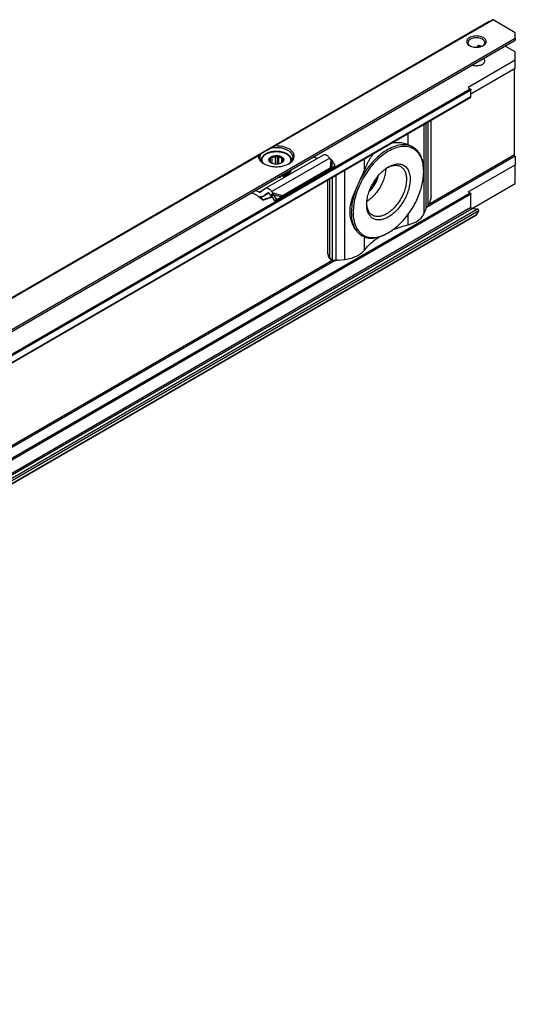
# Model space of a CAD drawing. Header units: millimetres. Extents: x -746 to 1206, y -530 to 959.
# Tile 46 of 46: x 1063 to 1160, y 767 to 959. Entities that reach past the tile are written whole.
import ezdxf

# ---------------------------------------------------------------- set-up
doc = ezdxf.new("R2010")
doc.units = ezdxf.units.MM

# ---------------------------------------------------------------- blocks, each defined once
blk = doc.blocks.new('SOPORTE_SV2-T__52', base_point=(500.49, 549.1))
at = {"color": 7, "linetype": 'Continuous'}
for p, q in [((1154.6, 959.11), (500.53, 580.55)), ((1154.6, 959.11), (1155.23, 959.47)), ((1159.69, 956.94), (1155.33, 959.46)), ((1159.69, 955.87), (1159.69, 956.94)), ((507.65, 578.1), (1159.69, 955.48)), ((1152.31, 954.11), (1152.31, 954.27)), ((1152.92, 954.21), (1153.02, 954.27)), ((1159.69, 953.19), (1157.7, 954.33)), ((1159.69, 955.87), (1159.69, 955.48)), ((1159.69, 951.55), (1159.69, 953.19)), ((1159.69, 951.55), (1150.49, 946.23)), ((1159.69, 949.92), (1159.69, 951.55)), ((1159.69, 949.92), (1151.02, 944.91)), ((1159.51, 933.07), (1159.51, 949.82)), ((1150.49, 946.23), (1150.88, 946)), ((1151.02, 944.45), (1151.02, 945.76)), ((518.12, 578.08), (1150.98, 944.36)), ((1143.23, 924.97), (1143.23, 939.87)), ((1122.14, 933.03), (1110.83, 926.48)), ((1113.21, 931.27), (1113.21, 932.92)), ((1139.73, 934.59), (1139.7, 934.61)), ((1110.02, 931.94), (1110.02, 931.86)), ((1111.83, 931.64), (1111.83, 932.28)), ((1111.88, 931.6), (1111.88, 932.61)), ((1112.21, 931.4), (1112.21, 932.57)), ((1112.87, 931.26), (1112.87, 932.72)), ((1113.5, 931.31), (1113.5, 932.68)), ((1114.06, 931.52), (1114.06, 932.42)), ((1114.3, 931.87), (1114.3, 932.08)), ((1116.02, 931.94), (1116.02, 931.86)), ((1120.95, 932.34), (1120.29, 932.68)), ((1123.64, 932.2), (1123.44, 932.46)), ((1124.52, 930.95), (1123.91, 931.97)), ((1150.49, 925.84), (1159.69, 931.16)), ((1159.69, 932.8), (1159.65, 932.82)), ((1159.69, 932.8), (1159.69, 931.16)), ((1159.69, 927.49), (1159.69, 931.16)), ((1113.82, 924.65), (1123.13, 930.04)), ((1114.19, 925.14), (1123.5, 930.53)), ((1114.38, 929.04), (1114.38, 928.88)), ((1123.17, 930.09), (1123.13, 930.04)), ((1123.28, 930.24), (1123.17, 930.09)), ((1123.27, 930.2), (1123.93, 930.54)), ((1123.5, 930.53), (1123.28, 930.24)), ((1123.43, 930.32), (1123.38, 930.28)), ((1123.78, 930.56), (1123.43, 930.32)), ((1123.78, 930.56), (1124.52, 930.95)), ((1124.52, 930.95), (1123.93, 930.54)), ((1141.8, 929.82), (1141.8, 930.02)), ((1113.92, 928.93), (1113.92, 928.77)), ((1123.09, 913.7), (1123.09, 928.22)), ((1123.43, 913.51), (1123.43, 928.42)), ((1151.14, 922.55), (1159.69, 927.49)), ((1109.27, 925.16), (1108.22, 925.69)), ((1109.64, 925.79), (1108.97, 926.13)), ((1110.78, 926.45), (1109.89, 925.79)), ((1111.56, 925.6), (1110.37, 924.91)), ((1111.31, 925.6), (1110.42, 924.94)), ((1111.96, 925.16), (1111.76, 925.42)), ((1112.11, 925.36), (1111.96, 925.16)), ((1112.33, 925.65), (1112.11, 925.36)), ((1112.33, 925.65), (1112.13, 925.91)), ((1112.44, 925.33), (1112.24, 925.18)), ((1113.08, 924.33), (1112.44, 925.33)), ((1150.88, 925.62), (1150.49, 925.84)), ((1151.02, 922.77), (1151.02, 925.37)), ((1110.41, 924.32), (1110.36, 924.2)), ((1112.27, 924.82), (1111.61, 924.61)), ((1111.67, 924.73), (1111.63, 924.65)), ((1111.67, 924.73), (1112.21, 924.9)), ((1112.24, 925.18), (1112.1, 925.08)), ((1112.75, 924.07), (1112.1, 925.08)), ((1112.75, 924.07), (1113.67, 924.64)), ((1113.08, 924.33), (1112.75, 924.07)), ((1113.08, 924.33), (1114, 924.9)), ((1114, 924.9), (1113.67, 924.64)), ((1113.97, 924.84), (1113.82, 924.65)), ((1114.19, 925.14), (1113.97, 924.84)), ((1141.87, 921.6), (1142.15, 922.32)), ((1152.33, 922.49), (1151.23, 922.51)), ((1152.11, 921.33), (1152.53, 922.17)), ((1152.08, 921.3), (519.22, 555.02)), ((1134.88, 917.86), (1134.7, 917.76)), ((1129.72, 917.28), (1129.68, 917.3)), ((1123.51, 912.79), (1123.84, 912.6)), ((1125.18, 912.5), (1126.42, 912.66))]:
    blk.add_line(p, q, dxfattribs=at)
at = {"color": 3, "linetype": 'Continuous'}
for p, q in [((1112.44, 934.71), (1155.23, 959.47)), ((1112.73, 934.81), (1155.33, 959.46)), ((1154.6, 959.11), (1154.6, 959.11)), ((507.45, 578.38), (1159.69, 955.87)), ((1152.54, 954.4), (1152.31, 954.27)), ((1152.47, 954.12), (1152.84, 954.34)), ((518.02, 579.72), (1150.88, 946)), ((518.16, 579.48), (1151.02, 945.76)), ((518.16, 578.17), (1151.02, 944.45)), ((1141.87, 921.6), (1141.87, 939.09)), ((1142.26, 922.62), (1142.26, 939.31)), ((1142.66, 923.33), (1142.66, 939.55)), ((1138.73, 935.05), (1138.73, 937.27)), ((1009.91, 875.37), (1109.62, 933.08)), ((1010.2, 875.47), (1109.53, 932.96)), ((1159.51, 933.07), (1142.64, 923.3)), ((1123.44, 932.46), (1112.13, 925.91)), ((1123.64, 932.2), (1123.5, 930.53)), ((1123.91, 931.97), (1123.78, 930.56)), ((1130.23, 930.13), (1130.23, 932.35)), ((1159.65, 932.82), (1142.33, 922.8)), ((1124.72, 912.47), (1124.72, 929.16)), ((1126.42, 912.66), (1126.42, 930.15)), ((1123.99, 912.53), (1123.99, 928.74)), ((1150.88, 925.62), (518.02, 559.33)), ((1151.02, 925.37), (518.16, 559.09)), ((1109.64, 925.79), (1110.78, 926.45)), ((1111.55, 925.6), (1110.42, 924.94)), ((1111.31, 925.6), (1111.34, 925.62)), ((1112.33, 925.65), (1114.19, 925.14)), ((1112.44, 925.33), (1114, 924.9)), ((1111.63, 924.65), (1111.61, 924.61)), ((1112.15, 925.01), (1111.67, 924.73)), ((1151.02, 922.77), (518.16, 556.49)), ((1151.23, 922.51), (518.37, 556.23)), ((1152.33, 922.49), (519.47, 556.21)), ((1152.53, 922.17), (519.67, 555.88)), ((1138.73, 919.4), (1138.73, 921.42)), ((1152.11, 921.33), (519.25, 555.05)), ((1130.23, 914.48), (1130.23, 917.03)), ((1123.09, 913.7), (1123.43, 913.51)), ((1124.5, 912.47), (983.23, 830.71)), ((1124.02, 912.52), (983.54, 831.22))]:
    blk.add_line(p, q, dxfattribs=at)
at = {"color": 7, "linetype": 'Continuous'}
for points, knots in [([(1154.6, 959.11), (1154.6, 959.11), (1154.6, 959.11), (1154.6, 959.11), (1154.6, 959.11)], [0, 0, 0, 0, 0.0001066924, 0.0002133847, 0.0002133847, 0.0002133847, 0.0002133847]), ([(1155.33, 959.46), (1155.31, 959.47), (1155.27, 959.49), (1155.24, 959.48), (1155.23, 959.47)], [0, 0, 0, 0, 0.0573272, 0.1040441, 0.1040441, 0.1040441, 0.1040441]), ([(1153.43, 955.98), (1153.3, 956.04), (1153.03, 956.17), (1152.57, 956.27), (1152.08, 956.31), (1151.6, 956.27), (1151.14, 956.17), (1150.75, 956), (1150.44, 955.77), (1150.23, 955.5), (1150.16, 955.2), (1150.24, 954.89), (1150.44, 954.62), (1150.64, 954.49), (1150.75, 954.42)], [0, 0, 0, 0, 0.431098, 0.902937, 1.396732, 1.890447, 2.362057, 2.792814, 3.171045, 3.497161, 3.789201, 4.081646, 4.408752, 4.788148, 4.788148, 4.788148, 4.788148]), ([(1153.42, 954.42), (1153.53, 954.49), (1153.73, 954.62), (1153.93, 954.89), (1154.01, 955.2), (1153.93, 955.5), (1153.73, 955.78), (1153.53, 955.91), (1153.43, 955.98)], [0, 0, 0, 0, 0.379809, 0.707216, 0.999947, 1.292408, 1.619154, 1.998185, 1.998185, 1.998185, 1.998185]), ([(1153.25, 955.67), (1153.12, 955.73), (1152.86, 955.86), (1152.4, 955.94), (1151.93, 955.96), (1151.46, 955.89), (1151.05, 955.76), (1150.72, 955.55), (1150.48, 955.3), (1150.45, 955.09), (1150.43, 955)], [0, 0, 0, 0, 0.423238, 0.888817, 1.372639, 1.847249, 2.286851, 2.672672, 2.999845, 3.28602, 3.28602, 3.28602, 3.28602]), ([(1150.43, 955), (1150.44, 954.94), (1150.45, 954.82), (1150.54, 954.65), (1150.67, 954.49), (1150.78, 954.41), (1150.84, 954.37)], [0, 0, 0, 0, 0.1721846, 0.3545772, 0.5546937, 0.7763357, 0.7763357, 0.7763357, 0.7763357]), ([(1150.75, 954.42), (1150.87, 954.36), (1151.14, 954.22), (1151.6, 954.12), (1152.08, 954.09), (1152.57, 954.12), (1153.02, 954.22), (1153.29, 954.36), (1153.42, 954.42)], [0, 0, 0, 0, 0.429104, 0.898342, 1.389231, 1.88012, 2.349359, 2.778462, 2.778462, 2.778462, 2.778462]), ([(1152.38, 954.38), (1152.37, 954.37), (1152.36, 954.37), (1152.35, 954.36), (1152.34, 954.35), (1152.32, 954.33), (1152.31, 954.3), (1152.31, 954.28), (1152.31, 954.27)], [0, 0, 0, 0, 0.0196505, 0.0353518, 0.0543994, 0.0695198, 0.1028259, 0.1358861, 0.1358861, 0.1358861, 0.1358861]), ([(1152.54, 954.4), (1152.53, 954.41), (1152.52, 954.41), (1152.49, 954.41), (1152.47, 954.41), (1152.45, 954.41), (1152.43, 954.4), (1152.41, 954.4), (1152.39, 954.39), (1152.38, 954.38), (1152.38, 954.38)], [0, 0, 0, 0, 0.0235353, 0.0434903, 0.0667072, 0.0860881, 0.1050117, 0.1275293, 0.1458907, 0.1677843, 0.1677843, 0.1677843, 0.1677843]), ([(1153.06, 954.26), (1152.98, 954.29), (1152.81, 954.35), (1152.63, 954.39), (1152.54, 954.4)], [0, 0, 0, 0, 0.2647998, 0.5441683, 0.5441683, 0.5441683, 0.5441683]), ([(1153.73, 955), (1153.73, 955.06), (1153.71, 955.19), (1153.61, 955.37), (1153.46, 955.54), (1153.32, 955.63), (1153.25, 955.67)], [0, 0, 0, 0, 0.1889853, 0.3912473, 0.6159874, 0.8670823, 0.8670823, 0.8670823, 0.8670823]), ([(1153.33, 954.37), (1153.39, 954.41), (1153.5, 954.49), (1153.63, 954.65), (1153.72, 954.82), (1153.73, 954.94), (1153.73, 955)], [0, 0, 0, 0, 0.2216421, 0.4217585, 0.6041512, 0.7763357, 0.7763357, 0.7763357, 0.7763357]), ([(1151.28, 950.61), (1151.41, 950.58), (1151.68, 950.51), (1152.1, 950.48), (1152.52, 950.52), (1152.91, 950.61), (1153.25, 950.76), (1153.51, 950.95), (1153.7, 951.18), (1153.72, 951.36), (1153.73, 951.45)], [0, 0, 0, 0, 0.407949, 0.833928, 1.259177, 1.665034, 2.035674, 2.361307, 2.642378, 2.894213, 2.894213, 2.894213, 2.894213]), ([(1153.73, 951.45), (1153.72, 951.53), (1153.7, 951.71), (1153.59, 951.84), (1153.52, 951.91)], [0, 0, 0, 0, 0.2469056, 0.5215336, 0.5215336, 0.5215336, 0.5215336]), ([(1150.88, 946), (1150.9, 945.99), (1150.94, 945.96), (1150.98, 945.9), (1151.02, 945.83), (1151.02, 945.78), (1151.02, 945.76)], [0, 0, 0, 0, 0.0695843, 0.1466412, 0.2236607, 0.293145, 0.293145, 0.293145, 0.293145]), ([(1150.98, 944.36), (1150.99, 944.37), (1151.02, 944.4), (1151.02, 944.44), (1151.02, 944.45)], [0, 0, 0, 0, 0.0465697, 0.1036576, 0.1036576, 0.1036576, 0.1036576]), ([(1112.73, 934.81), (1112.72, 934.81), (1112.69, 934.81), (1112.66, 934.8), (1112.62, 934.79), (1112.57, 934.77), (1112.5, 934.74), (1112.46, 934.72), (1112.44, 934.71)], [0, 0, 0, 0, 0.037949, 0.0795391, 0.1149787, 0.1588519, 0.2459398, 0.3164495, 0.3164495, 0.3164495, 0.3164495]), ([(1115.48, 931.35), (1115.67, 931.47), (1116.01, 931.7), (1116.38, 932.16), (1116.55, 932.67), (1116.48, 933.19), (1116.2, 933.68), (1115.74, 934.1), (1115.12, 934.43), (1114.39, 934.68), (1113.58, 934.82), (1113.02, 934.81), (1112.73, 934.81)], [0, 0, 0, 0, 0.654342, 1.224137, 1.732643, 2.227964, 2.764666, 3.378442, 4.0789, 4.855555, 5.685062, 6.536808, 6.536808, 6.536808, 6.536808]), ([(1139.73, 934.59), (1139.37, 934.75), (1138.61, 935.08), (1137.28, 935.07), (1135.88, 934.7), (1134.44, 933.97), (1133.02, 932.91), (1131.67, 931.58), (1130.43, 930.02), (1129.76, 928.85), (1129.42, 928.26)], [0, 0, 0, 0, 1.188653, 2.468107, 3.899292, 5.505218, 7.277699, 9.186534, 11.187082, 13.226255, 13.226255, 13.226255, 13.226255]), ([(1138.73, 935.05), (1138.55, 935.11), (1138.2, 935.23), (1137.65, 935.36), (1137.1, 935.44), (1136.59, 935.46), (1136.15, 935.45), (1135.78, 935.41), (1135.54, 935.37), (1135.42, 935.35), (1135.4, 935.34), (1135.39, 935.34)], [0, 0, 0, 0, 0.557599, 1.114899, 1.672449, 2.231324, 2.637165, 3.007321, 3.340776, 3.362922, 3.385077, 3.385077, 3.385077, 3.385077]), ([(1138.73, 935.05), (1138.81, 935.02), (1138.99, 934.95), (1139.24, 934.84), (1139.47, 934.73), (1139.62, 934.65), (1139.7, 934.61)], [0, 0, 0, 0, 0.283447, 0.558742, 0.817664, 1.069222, 1.069222, 1.069222, 1.069222]), ([(1109.53, 932.96), (1109.52, 932.81), (1109.52, 932.5), (1109.73, 932.06), (1110.07, 931.66), (1110.39, 931.46), (1110.55, 931.35)], [0, 0, 0, 0, 0.44015, 0.904989, 1.424584, 2.012291, 2.012291, 2.012291, 2.012291]), ([(1109.62, 933.08), (1109.61, 933.07), (1109.59, 933.06), (1109.57, 933.03), (1109.55, 933.01), (1109.54, 933), (1109.53, 932.98), (1109.53, 932.96), (1109.53, 932.96)], [0, 0, 0, 0, 0.0466591, 0.0792523, 0.0982794, 0.119041, 0.1423494, 0.1621417, 0.1621417, 0.1621417, 0.1621417]), ([(1110.01, 933.3), (1109.98, 933.28), (1109.91, 933.25), (1109.81, 933.19), (1109.72, 933.13), (1109.65, 933.1), (1109.62, 933.08)], [0, 0, 0, 0, 0.1199589, 0.235563, 0.3438651, 0.4474869, 0.4474869, 0.4474869, 0.4474869]), ([(1110.01, 933.3), (1109.94, 933.19), (1109.8, 932.97), (1109.78, 932.71), (1109.77, 932.59)], [0, 0, 0, 0, 0.3959861, 0.7662165, 0.7662165, 0.7662165, 0.7662165]), ([(1110.01, 933.3), (1110.07, 933.34), (1110.22, 933.42), (1110.45, 933.56), (1110.73, 933.72), (1111.05, 933.91), (1111.41, 934.11), (1111.65, 934.25), (1111.78, 934.33)], [0, 0, 0, 0, 0.21784, 0.49188, 0.81738, 1.188711, 1.599453, 2.042502, 2.042502, 2.042502, 2.042502]), ([(1116.02, 931.94), (1116.01, 932.03), (1116, 932.22), (1115.88, 932.52), (1115.68, 932.81), (1115.36, 933.1), (1114.93, 933.37), (1114.46, 933.55), (1114.05, 933.65), (1113.78, 933.7), (1113.56, 933.73), (1113.38, 933.74), (1113.2, 933.75), (1112.95, 933.76), (1112.65, 933.75), (1112.29, 933.71), (1111.96, 933.65), (1111.64, 933.56), (1111.35, 933.46), (1111.07, 933.33), (1110.84, 933.2), (1110.65, 933.07), (1110.49, 932.93), (1110.36, 932.79), (1110.24, 932.64), (1110.13, 932.46), (1110.04, 932.22), (1110.02, 932.03), (1110.02, 931.94)], [0, 0, 0, 0, 0.282998, 0.579562, 0.936296, 1.327004, 1.867132, 2.456998, 2.818071, 3.120527, 3.289079, 3.477973, 3.670369, 3.843532, 4.206669, 4.566416, 4.936815, 5.229948, 5.549589, 5.856313, 6.137261, 6.361128, 6.554909, 6.770243, 6.930947, 7.109634, 7.406197, 7.689195, 7.689195, 7.689195, 7.689195]), ([(1112.44, 934.71), (1112.38, 934.68), (1112.27, 934.61), (1112.1, 934.52), (1111.94, 934.42), (1111.83, 934.36), (1111.78, 934.33)], [0, 0, 0, 0, 0.1947702, 0.3830345, 0.5738564, 0.7596897, 0.7596897, 0.7596897, 0.7596897]), ([(1116.27, 932.59), (1116.25, 932.74), (1116.2, 933.07), (1115.88, 933.51), (1115.42, 933.88), (1114.81, 934.18), (1114.11, 934.38), (1113.34, 934.48), (1112.55, 934.47), (1112.03, 934.38), (1111.78, 934.33)], [0, 0, 0, 0, 0.466803, 0.982486, 1.574651, 2.247055, 2.986259, 3.768129, 4.562817, 5.338886, 5.338886, 5.338886, 5.338886]), ([(1111.86, 932.61), (1111.96, 932.67), (1112.15, 932.79), (1112.5, 932.89), (1112.87, 932.94), (1113.26, 932.94), (1113.64, 932.87), (1113.97, 932.75), (1114.23, 932.58), (1114.41, 932.37), (1114.49, 932.13), (1114.44, 931.88), (1114.28, 931.66), (1114.12, 931.56), (1114.04, 931.5)], [0, 0, 0, 0, 0.323162, 0.68559, 1.073338, 1.468156, 1.850703, 2.203563, 2.5146, 2.781313, 3.016137, 3.247277, 3.505123, 3.805981, 3.805981, 3.805981, 3.805981]), ([(1112.87, 932.72), (1112.9, 932.74), (1112.96, 932.77), (1113.05, 932.82), (1113.13, 932.87), (1113.18, 932.9), (1113.21, 932.92)], [0, 0, 0, 0, 0.0951655, 0.1948316, 0.2905211, 0.3910209, 0.3910209, 0.3910209, 0.3910209]), ([(1113.21, 932.92), (1113.24, 932.9), (1113.28, 932.85), (1113.35, 932.79), (1113.43, 932.73), (1113.48, 932.69), (1113.5, 932.68)], [0, 0, 0, 0, 0.0985006, 0.1917338, 0.2880791, 0.3793, 0.3793, 0.3793, 0.3793]), ([(1123.44, 932.46), (1123.37, 932.54), (1123.24, 932.7), (1123.01, 932.89), (1122.78, 933.02), (1122.55, 933.09), (1122.33, 933.11), (1122.2, 933.05), (1122.14, 933.03)], [0, 0, 0, 0, 0.318961, 0.616971, 0.88702, 1.126112, 1.337253, 1.531194, 1.531194, 1.531194, 1.531194]), ([(1141.8, 929.82), (1141.77, 930.31), (1141.73, 931.25), (1141.34, 932.54), (1140.7, 933.58), (1139.81, 934.33), (1138.72, 934.72), (1137.49, 934.75), (1136.18, 934.43), (1134.84, 933.79), (1133.5, 932.85), (1132.21, 931.65), (1131.03, 930.23), (1130, 928.65), (1129.14, 926.96), (1128.51, 925.23), (1128.09, 923.52), (1128.04, 922.38), (1128.01, 921.84)], [0, 0, 0, 0, 1.480431, 2.804381, 3.995055, 5.107386, 6.220508, 7.413285, 8.740065, 10.223482, 11.859406, 13.624365, 15.481842, 17.387266, 19.292229, 21.148356, 22.911188, 24.544405, 24.544405, 24.544405, 24.544405]), ([(1132.19, 933.49), (1132.05, 933.33), (1131.76, 933.01), (1131.39, 932.49), (1131.05, 931.94), (1130.74, 931.36), (1130.47, 930.75), (1130.31, 930.34), (1130.23, 930.13)], [0, 0, 0, 0, 0.626092, 1.286731, 1.906206, 2.5758, 3.248883, 3.905335, 3.905335, 3.905335, 3.905335]), ([(1140.03, 934.4), (1139.98, 934.43), (1139.88, 934.5), (1139.78, 934.56), (1139.73, 934.59)], [0, 0, 0, 0, 0.1747046, 0.3490898, 0.3490898, 0.3490898, 0.3490898]), ([(1140.03, 934.4), (1140.09, 934.34), (1140.22, 934.23), (1140.4, 934.05), (1140.58, 933.88), (1140.68, 933.76), (1140.74, 933.7)], [0, 0, 0, 0, 0.2591166, 0.5123818, 0.7548335, 0.9924199, 0.9924199, 0.9924199, 0.9924199]), ([(1141.8, 930.02), (1141.78, 930.39), (1141.76, 931.09), (1141.56, 932.08), (1141.24, 932.97), (1140.9, 933.46), (1140.74, 933.7)], [0, 0, 0, 0, 1.089484, 2.097976, 3.029125, 3.894212, 3.894212, 3.894212, 3.894212]), ([(1159.65, 932.82), (1159.63, 932.83), (1159.59, 932.86), (1159.55, 932.92), (1159.52, 932.99), (1159.51, 933.04), (1159.51, 933.07)], [0, 0, 0, 0, 0.0695843, 0.1466412, 0.2236607, 0.293145, 0.293145, 0.293145, 0.293145]), ([(1109.77, 932.59), (1109.78, 932.47), (1109.8, 932.22), (1109.99, 931.88), (1110.27, 931.56), (1110.51, 931.39), (1110.64, 931.3)], [0, 0, 0, 0, 0.35601, 0.735085, 1.153705, 1.619508, 1.619508, 1.619508, 1.619508]), ([(1110.55, 931.35), (1110.79, 931.24), (1111.29, 931), (1112.13, 930.81), (1113.02, 930.74), (1113.91, 930.81), (1114.75, 931), (1115.24, 931.24), (1115.48, 931.35)], [0, 0, 0, 0, 0.790454, 1.654841, 2.55911, 3.463379, 4.327766, 5.11822, 5.11822, 5.11822, 5.11822]), ([(1112, 931.5), (1111.92, 931.55), (1111.78, 931.64), (1111.63, 931.83), (1111.56, 932.04), (1111.58, 932.25), (1111.68, 932.45), (1111.8, 932.55), (1111.86, 932.61)], [0, 0, 0, 0, 0.266969, 0.499966, 0.707901, 0.909447, 1.126313, 1.37333, 1.37333, 1.37333, 1.37333]), ([(1111.68, 931.78), (1111.68, 931.78), (1111.69, 931.8), (1111.71, 931.82), (1111.72, 931.84), (1111.73, 931.86), (1111.73, 931.87)], [0, 0, 0, 0, 0.020855, 0.0441775, 0.0727875, 0.1049394, 0.1049394, 0.1049394, 0.1049394]), ([(1111.97, 931.53), (1111.94, 931.55), (1111.89, 931.59), (1111.82, 931.65), (1111.75, 931.71), (1111.7, 931.76), (1111.68, 931.78)], [0, 0, 0, 0, 0.0912877, 0.1877075, 0.2808739, 0.3793, 0.3793, 0.3793, 0.3793]), ([(1111.72, 931.98), (1111.72, 932.03), (1111.73, 932.14), (1111.79, 932.23), (1111.83, 932.28)], [0, 0, 0, 0, 0.1571311, 0.3264228, 0.3264228, 0.3264228, 0.3264228]), ([(1111.73, 931.87), (1111.73, 931.89), (1111.72, 931.92), (1111.72, 931.96), (1111.72, 931.98)], [0, 0, 0, 0, 0.0541749, 0.1078159, 0.1078159, 0.1078159, 0.1078159]), ([(1111.83, 932.28), (1111.83, 932.3), (1111.84, 932.36), (1111.85, 932.44), (1111.86, 932.52), (1111.87, 932.58), (1111.88, 932.61)], [0, 0, 0, 0, 0.0765587, 0.1596244, 0.2416198, 0.3297372, 0.3297372, 0.3297372, 0.3297372]), ([(1111.88, 932.61), (1111.9, 932.6), (1111.96, 932.59), (1112.04, 932.58), (1112.13, 932.57), (1112.19, 932.57), (1112.21, 932.57)], [0, 0, 0, 0, 0.0854141, 0.1678268, 0.2551165, 0.3400891, 0.3400891, 0.3400891, 0.3400891]), ([(1112.05, 931.47), (1112.04, 931.48), (1112.01, 931.5), (1111.98, 931.52), (1111.97, 931.53)], [0, 0, 0, 0, 0.051152, 0.100932, 0.100932, 0.100932, 0.100932]), ([(1114.04, 931.5), (1113.94, 931.46), (1113.73, 931.36), (1113.39, 931.28), (1113.02, 931.25), (1112.65, 931.28), (1112.3, 931.36), (1112.09, 931.46), (1112, 931.5)], [0, 0, 0, 0, 0.327474, 0.685577, 1.060203, 1.434829, 1.792932, 2.120405, 2.120405, 2.120405, 2.120405]), ([(1112.21, 932.57), (1112.32, 932.61), (1112.53, 932.69), (1112.76, 932.71), (1112.87, 932.72)], [0, 0, 0, 0, 0.3288441, 0.6820628, 0.6820628, 0.6820628, 0.6820628]), ([(1113.5, 932.68), (1113.61, 932.65), (1113.81, 932.59), (1113.98, 932.48), (1114.06, 932.42)], [0, 0, 0, 0, 0.3295971, 0.6222375, 0.6222375, 0.6222375, 0.6222375]), ([(1114.16, 931.58), (1114.14, 931.57), (1114.11, 931.55), (1114.07, 931.53), (1114.04, 931.5), (1114.02, 931.49), (1114.01, 931.49)], [0, 0, 0, 0, 0.0560233, 0.110517, 0.1433848, 0.1757255, 0.1757255, 0.1757255, 0.1757255]), ([(1114.06, 932.42), (1114.09, 932.42), (1114.14, 932.41), (1114.21, 932.41), (1114.28, 932.41), (1114.33, 932.41), (1114.35, 932.41)], [0, 0, 0, 0, 0.0732353, 0.1477483, 0.2173539, 0.2890485, 0.2890485, 0.2890485, 0.2890485]), ([(1114.21, 931.67), (1114.2, 931.66), (1114.2, 931.65), (1114.18, 931.62), (1114.17, 931.6), (1114.16, 931.59), (1114.16, 931.58)], [0, 0, 0, 0, 0.0321402, 0.0607412, 0.0840751, 0.1049394, 0.1049394, 0.1049394, 0.1049394]), ([(1114.32, 931.98), (1114.31, 931.92), (1114.3, 931.81), (1114.24, 931.72), (1114.21, 931.67)], [0, 0, 0, 0, 0.1571311, 0.3264228, 0.3264228, 0.3264228, 0.3264228]), ([(1114.35, 932.41), (1114.35, 932.38), (1114.34, 932.32), (1114.33, 932.24), (1114.32, 932.16), (1114.31, 932.11), (1114.3, 932.08)], [0, 0, 0, 0, 0.0879914, 0.1698783, 0.2530704, 0.3297372, 0.3297372, 0.3297372, 0.3297372]), ([(1114.3, 932.08), (1114.31, 932.07), (1114.32, 932.03), (1114.32, 931.99), (1114.32, 931.98)], [0, 0, 0, 0, 0.0541749, 0.1078159, 0.1078159, 0.1078159, 0.1078159]), ([(1115.39, 931.3), (1115.52, 931.39), (1115.76, 931.56), (1116.04, 931.88), (1116.23, 932.22), (1116.26, 932.47), (1116.27, 932.59)], [0, 0, 0, 0, 0.465803, 0.884422, 1.263498, 1.619508, 1.619508, 1.619508, 1.619508]), ([(1123.91, 931.97), (1123.88, 931.99), (1123.84, 932.03), (1123.78, 932.09), (1123.71, 932.14), (1123.67, 932.18), (1123.64, 932.2)], [0, 0, 0, 0, 0.0895884, 0.1740072, 0.2572923, 0.3493827, 0.3493827, 0.3493827, 0.3493827]), ([(1134.74, 930.62), (1134.97, 930.73), (1135.41, 930.94), (1136.1, 931.07), (1136.75, 931.05), (1137.12, 930.88), (1137.3, 930.79)], [0, 0, 0, 0, 0.769155, 1.461007, 2.088437, 2.678436, 2.678436, 2.678436, 2.678436]), ([(1134.92, 930.73), (1135.23, 930.89), (1135.8, 931.18), (1136.72, 931.35), (1137.56, 931.24), (1138.27, 930.82), (1138.79, 930.15), (1139.09, 929.27), (1139.18, 928.23), (1139.06, 927.09), (1138.74, 925.88), (1138.24, 924.67), (1137.57, 923.52), (1136.78, 922.48), (1135.9, 921.59), (1135.22, 921.15), (1134.9, 920.94)], [0, 0, 0, 0, 1.031569, 1.939191, 2.750204, 3.524049, 4.335656, 5.244234, 6.276854, 7.431623, 8.686326, 10.005829, 11.347826, 12.667695, 13.92309, 15.078797, 15.078797, 15.078797, 15.078797]), ([(1114.15, 929.11), (1114.14, 929.1), (1114.12, 929.1), (1114.1, 929.09), (1114.09, 929.09)], [0, 0, 0, 0, 0.03050122, 0.06108402, 0.06108402, 0.06108402, 0.06108402]), ([(1115.82, 930.09), (1115.73, 929.98), (1115.54, 929.75), (1115.15, 929.48), (1114.68, 929.25), (1114.33, 929.16), (1114.15, 929.11)], [0, 0, 0, 0, 0.419388, 0.890235, 1.411843, 1.976413, 1.976413, 1.976413, 1.976413]), ([(1114.38, 929.04), (1114.37, 929.05), (1114.35, 929.07), (1114.31, 929.09), (1114.27, 929.11), (1114.24, 929.12), (1114.22, 929.12)], [0, 0, 0, 0, 0.0384222, 0.0817, 0.1294604, 0.180702, 0.180702, 0.180702, 0.180702]), ([(1114.38, 928.88), (1114.58, 928.95), (1114.97, 929.08), (1115.45, 929.39), (1115.82, 929.75), (1115.94, 930.05), (1115.99, 930.19)], [0, 0, 0, 0, 0.641245, 1.215663, 1.718015, 2.160758, 2.160758, 2.160758, 2.160758]), ([(1114.38, 929.04), (1114.56, 929.1), (1114.9, 929.22), (1115.34, 929.48), (1115.7, 929.78), (1115.85, 930.03), (1115.92, 930.15)], [0, 0, 0, 0, 0.56497, 1.079819, 1.539194, 1.947249, 1.947249, 1.947249, 1.947249]), ([(1123.38, 930.28), (1123.36, 930.27), (1123.32, 930.24), (1123.26, 930.19), (1123.21, 930.14), (1123.18, 930.11), (1123.17, 930.09)], [0, 0, 0, 0, 0.0725893, 0.1438649, 0.2153267, 0.2850894, 0.2850894, 0.2850894, 0.2850894]), ([(1123.5, 930.53), (1123.52, 930.53), (1123.57, 930.54), (1123.64, 930.55), (1123.72, 930.55), (1123.76, 930.56), (1123.78, 930.56)], [0, 0, 0, 0, 0.0703617, 0.1486465, 0.2185683, 0.2863987, 0.2863987, 0.2863987, 0.2863987]), ([(1129.42, 928.26), (1129.5, 928.42), (1129.64, 928.73), (1129.85, 929.2), (1130.05, 929.66), (1130.17, 929.98), (1130.23, 930.13)], [0, 0, 0, 0, 0.519779, 1.03101, 1.543522, 2.042905, 2.042905, 2.042905, 2.042905]), ([(1130.66, 923.37), (1130.68, 923.71), (1130.71, 924.41), (1130.97, 925.46), (1131.36, 926.53), (1131.89, 927.57), (1132.53, 928.55), (1133.26, 929.42), (1134.05, 930.17), (1134.63, 930.55), (1134.92, 930.73)], [0, 0, 0, 0, 1.007521, 2.095135, 3.24031, 4.415474, 5.590637, 6.735812, 7.823426, 8.830947, 8.830947, 8.830947, 8.830947]), ([(1134.4, 930.4), (1134.38, 930.1), (1134.32, 929.5), (1134.08, 928.58), (1133.74, 927.66), (1133.28, 926.77), (1132.73, 925.92), (1132.1, 925.16), (1131.43, 924.5), (1130.93, 924.15), (1130.69, 923.98)], [0, 0, 0, 0, 0.883325, 1.828477, 2.817611, 3.829543, 4.841474, 5.830609, 6.77576, 7.659085, 7.659085, 7.659085, 7.659085]), ([(1131.14, 925.92), (1131.29, 926.06), (1131.58, 926.33), (1131.96, 926.81), (1132.3, 927.33), (1132.58, 927.89), (1132.81, 928.46), (1132.9, 928.85), (1132.95, 929.04)], [0, 0, 0, 0, 0.58827, 1.201661, 1.828033, 2.454405, 3.067796, 3.656067, 3.656067, 3.656067, 3.656067]), ([(1134.88, 917.86), (1135.34, 918.16), (1136.29, 918.77), (1137.57, 919.99), (1138.76, 921.41), (1139.8, 922.99), (1140.66, 924.69), (1141.29, 926.42), (1141.71, 928.14), (1141.77, 929.27), (1141.8, 929.82)], [0, 0, 0, 0, 1.637222, 3.404594, 5.265504, 7.175144, 9.084785, 10.945695, 12.713067, 14.350289, 14.350289, 14.350289, 14.350289]), ([(1137.3, 930.79), (1137.47, 930.67), (1137.83, 930.41), (1138.18, 929.81), (1138.4, 929.09), (1138.42, 928.56), (1138.44, 928.28)], [0, 0, 0, 0, 0.626188, 1.296642, 2.04203, 2.875289, 2.875289, 2.875289, 2.875289]), ([(1113.43, 928.71), (1113.51, 928.71), (1113.67, 928.73), (1113.84, 928.76), (1113.92, 928.77)], [0, 0, 0, 0, 0.2478533, 0.4926849, 0.4926849, 0.4926849, 0.4926849]), ([(1113.78, 928.91), (1113.8, 928.91), (1113.85, 928.92), (1113.89, 928.93), (1113.92, 928.93)], [0, 0, 0, 0, 0.0692133, 0.138122, 0.138122, 0.138122, 0.138122]), ([(1113.9, 928.98), (1113.9, 928.97), (1113.9, 928.96), (1113.91, 928.94), (1113.92, 928.93)], [0, 0, 0, 0, 0.02444959, 0.05025209, 0.05025209, 0.05025209, 0.05025209]), ([(1114.38, 928.88), (1114.36, 928.9), (1114.32, 928.93), (1114.24, 928.96), (1114.14, 928.97), (1114.05, 928.96), (1113.97, 928.93), (1113.93, 928.89), (1113.92, 928.87)], [0, 0, 0, 0, 0.0735367, 0.1621451, 0.2593074, 0.3554137, 0.4412023, 0.5113348, 0.5113348, 0.5113348, 0.5113348]), ([(1128.71, 926.74), (1128.77, 926.87), (1128.9, 927.12), (1129.08, 927.49), (1129.25, 927.87), (1129.37, 928.13), (1129.42, 928.26)], [0, 0, 0, 0, 0.41371, 0.833461, 1.251311, 1.67277, 1.67277, 1.67277, 1.67277]), ([(1131.33, 926.39), (1131.47, 926.55), (1131.76, 926.88), (1132.12, 927.44), (1132.42, 928.03), (1132.56, 928.44), (1132.63, 928.65)], [0, 0, 0, 0, 0.648659, 1.314288, 1.979918, 2.628576, 2.628576, 2.628576, 2.628576]), ([(1138.44, 928.28), (1138.41, 927.91), (1138.37, 927.13), (1138.03, 925.97), (1137.53, 924.81), (1136.86, 923.72), (1136.07, 922.74), (1135.2, 921.95), (1134.29, 921.37), (1133.39, 921.04), (1132.52, 920.97), (1132.03, 921.17), (1131.79, 921.27)], [0, 0, 0, 0, 1.115347, 2.330673, 3.60782, 4.901116, 6.163054, 7.349737, 8.426782, 9.376579, 10.20771, 10.964124, 10.964124, 10.964124, 10.964124]), ([(1109.64, 925.79), (1109.68, 925.77), (1109.76, 925.74), (1109.84, 925.77), (1109.87, 925.78)], [0, 0, 0, 0, 0.1279345, 0.2345827, 0.2345827, 0.2345827, 0.2345827]), ([(1109.87, 925.78), (1109.87, 925.78), (1109.88, 925.78), (1109.88, 925.79), (1109.89, 925.79)], [0, 0, 0, 0, 0.00929629, 0.01861192, 0.01861192, 0.01861192, 0.01861192]), ([(1110.83, 926.48), (1110.82, 926.47), (1110.8, 926.46), (1110.79, 926.45), (1110.78, 926.45)], [0, 0, 0, 0, 0.02788887, 0.05583578, 0.05583578, 0.05583578, 0.05583578]), ([(1112.13, 925.91), (1112.06, 925.99), (1111.93, 926.15), (1111.7, 926.34), (1111.46, 926.47), (1111.23, 926.55), (1111.01, 926.56), (1110.89, 926.5), (1110.83, 926.48)], [0, 0, 0, 0, 0.318961, 0.616971, 0.88702, 1.126112, 1.337253, 1.531194, 1.531194, 1.531194, 1.531194]), ([(1111.33, 925.61), (1111.32, 925.61), (1111.32, 925.61), (1111.31, 925.61), (1111.31, 925.6)], [0, 0, 0, 0, 0.00929629, 0.01861192, 0.01861192, 0.01861192, 0.01861192]), ([(1111.76, 925.42), (1111.73, 925.46), (1111.66, 925.54), (1111.55, 925.61), (1111.43, 925.65), (1111.36, 925.62), (1111.33, 925.61)], [0, 0, 0, 0, 0.1568648, 0.2952629, 0.4107357, 0.5088861, 0.5088861, 0.5088861, 0.5088861]), ([(1112.44, 925.33), (1112.43, 925.36), (1112.41, 925.41), (1112.39, 925.49), (1112.36, 925.57), (1112.34, 925.62), (1112.33, 925.65)], [0, 0, 0, 0, 0.0858164, 0.1713182, 0.2563992, 0.3377326, 0.3377326, 0.3377326, 0.3377326]), ([(1128.71, 918.16), (1128.66, 918.22), (1128.57, 918.34), (1128.43, 918.53), (1128.31, 918.73), (1128.18, 918.94), (1128.07, 919.15), (1127.96, 919.37), (1127.86, 919.61), (1127.77, 919.85), (1127.68, 920.1), (1127.61, 920.36), (1127.55, 920.62), (1127.48, 920.98), (1127.42, 921.44), (1127.4, 922), (1127.42, 922.56), (1127.49, 923.15), (1127.61, 923.73), (1127.77, 924.33), (1127.96, 924.92), (1128.19, 925.53), (1128.44, 926.14), (1128.62, 926.54), (1128.71, 926.74)], [0, 0, 0, 0, 0.242516, 0.457738, 0.711127, 0.936999, 1.182963, 1.435208, 1.681893, 1.948773, 2.223121, 2.474504, 2.753052, 3.012114, 3.591518, 4.120625, 4.706103, 5.277649, 5.882554, 6.490807, 7.125078, 7.766525, 8.430124, 9.097174, 9.097174, 9.097174, 9.097174]), ([(1128.71, 926.74), (1128.5, 926.19), (1128.1, 925.1), (1127.75, 923.45), (1127.61, 921.88), (1127.73, 920.45), (1128.05, 919.18), (1128.5, 918.49), (1128.71, 918.16)], [0, 0, 0, 0, 1.781311, 3.473465, 5.046169, 6.479962, 7.771043, 8.936929, 8.936929, 8.936929, 8.936929]), ([(1150.88, 925.62), (1150.9, 925.6), (1150.94, 925.57), (1150.98, 925.51), (1151.02, 925.44), (1151.02, 925.4), (1151.02, 925.37)], [0, 0, 0, 0, 0.0695843, 0.1466412, 0.2236607, 0.293145, 0.293145, 0.293145, 0.293145]), ([(1109.27, 925.16), (1109.46, 925.01), (1109.84, 924.71), (1110.19, 924.37), (1110.36, 924.2)], [0, 0, 0, 0, 0.715526, 1.456391, 1.456391, 1.456391, 1.456391]), ([(1110.41, 924.32), (1110.31, 924.42), (1110.11, 924.62), (1109.89, 924.81), (1109.79, 924.91)], [0, 0, 0, 0, 0.4316811, 0.8556339, 0.8556339, 0.8556339, 0.8556339]), ([(1110.37, 924.91), (1110.33, 924.89), (1110.25, 924.85), (1110.1, 924.84), (1109.94, 924.85), (1109.84, 924.89), (1109.79, 924.91)], [0, 0, 0, 0, 0.1366038, 0.2796085, 0.4340577, 0.602995, 0.602995, 0.602995, 0.602995]), ([(1111.61, 924.61), (1111.51, 924.57), (1111.3, 924.5), (1110.99, 924.4), (1110.67, 924.3), (1110.47, 924.23), (1110.36, 924.2)], [0, 0, 0, 0, 0.327868, 0.656243, 0.984689, 1.313673, 1.313673, 1.313673, 1.313673]), ([(1110.42, 924.94), (1110.41, 924.94), (1110.4, 924.93), (1110.38, 924.92), (1110.37, 924.91)], [0, 0, 0, 0, 0.02794691, 0.05583578, 0.05583578, 0.05583578, 0.05583578]), ([(1110.41, 924.32), (1110.52, 924.36), (1110.73, 924.42), (1111.04, 924.52), (1111.35, 924.63), (1111.56, 924.69), (1111.67, 924.73)], [0, 0, 0, 0, 0.329761, 0.658974, 0.988127, 1.316736, 1.316736, 1.316736, 1.316736]), ([(1112.1, 925.08), (1112.09, 925.08), (1112.07, 925.1), (1112.03, 925.12), (1112, 925.14), (1111.98, 925.16), (1111.96, 925.16)], [0, 0, 0, 0, 0.0408745, 0.0819997, 0.1230501, 0.1643534, 0.1643534, 0.1643534, 0.1643534]), ([(1113.67, 924.64), (1113.68, 924.64), (1113.71, 924.65), (1113.74, 924.65), (1113.78, 924.65), (1113.81, 924.65), (1113.82, 924.65)], [0, 0, 0, 0, 0.0384606, 0.076677, 0.1145063, 0.152093, 0.152093, 0.152093, 0.152093]), ([(1114, 924.9), (1114.02, 924.92), (1114.05, 924.96), (1114.1, 925.02), (1114.14, 925.08), (1114.17, 925.11), (1114.18, 925.13)], [0, 0, 0, 0, 0.0782267, 0.1539657, 0.2272702, 0.2977257, 0.2977257, 0.2977257, 0.2977257]), ([(1114.18, 925.13), (1114.18, 925.13), (1114.18, 925.13), (1114.18, 925.14), (1114.19, 925.14)], [0, 0, 0, 0, 0.001710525, 0.003419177, 0.003419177, 0.003419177, 0.003419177]), ([(1131.79, 921.27), (1131.63, 921.39), (1131.3, 921.63), (1130.96, 922.18), (1130.73, 922.84), (1130.68, 923.33), (1130.66, 923.58)], [0, 0, 0, 0, 0.589999, 1.21743, 1.909281, 2.678436, 2.678436, 2.678436, 2.678436]), ([(1134.9, 920.94), (1134.63, 920.79), (1134.12, 920.53), (1133.31, 920.34), (1132.55, 920.35), (1131.88, 920.6), (1131.33, 921.06), (1130.94, 921.7), (1130.7, 922.49), (1130.67, 923.07), (1130.66, 923.37)], [0, 0, 0, 0, 0.912872, 1.729352, 2.463369, 3.148367, 3.832879, 4.565601, 5.380339, 6.291374, 6.291374, 6.291374, 6.291374]), ([(1142.26, 922.62), (1142.28, 922.68), (1142.32, 922.8), (1142.42, 922.97), (1142.53, 923.15), (1142.62, 923.27), (1142.66, 923.33)], [0, 0, 0, 0, 0.1795326, 0.3788933, 0.5940942, 0.8214453, 0.8214453, 0.8214453, 0.8214453]), ([(1143.23, 924.97), (1143.22, 924.83), (1143.2, 924.56), (1143.08, 924.14), (1142.91, 923.72), (1142.74, 923.46), (1142.66, 923.33)], [0, 0, 0, 0, 0.398418, 0.832175, 1.288173, 1.750693, 1.750693, 1.750693, 1.750693]), ([(1128.01, 921.84), (1128.03, 921.34), (1128.07, 920.41), (1128.46, 919.12), (1129.1, 918.08), (1129.98, 917.33), (1131.07, 916.94), (1132.3, 916.91), (1133.61, 917.21), (1134.44, 917.64), (1134.88, 917.86)], [0, 0, 0, 0, 1.477141, 2.798511, 3.987042, 5.097103, 6.207163, 7.395695, 8.717064, 10.194205, 10.194205, 10.194205, 10.194205]), ([(1138.73, 919.4), (1139.1, 919.51), (1139.81, 919.72), (1140.73, 920.24), (1141.47, 920.84), (1141.74, 921.36), (1141.87, 921.6)], [0, 0, 0, 0, 1.163911, 2.219114, 3.150389, 3.968074, 3.968074, 3.968074, 3.968074]), ([(1142.26, 922.62), (1142.24, 922.57), (1142.21, 922.47), (1142.17, 922.37), (1142.15, 922.32)], [0, 0, 0, 0, 0.1667393, 0.3192904, 0.3192904, 0.3192904, 0.3192904]), ([(1151.02, 922.77), (1151.03, 922.75), (1151.03, 922.71), (1151.05, 922.65), (1151.09, 922.6), (1151.13, 922.55), (1151.18, 922.52), (1151.21, 922.51), (1151.23, 922.51)], [0, 0, 0, 0, 0.0591514, 0.1245698, 0.191665, 0.2554465, 0.3117368, 0.3586167, 0.3586167, 0.3586167, 0.3586167]), ([(1152.53, 922.17), (1152.53, 922.19), (1152.54, 922.23), (1152.53, 922.3), (1152.5, 922.37), (1152.45, 922.43), (1152.4, 922.48), (1152.35, 922.49), (1152.33, 922.49)], [0, 0, 0, 0, 0.0586558, 0.1305554, 0.2104936, 0.2900936, 0.3610972, 0.4187057, 0.4187057, 0.4187057, 0.4187057]), ([(1152.08, 921.3), (1152.09, 921.31), (1152.1, 921.31), (1152.11, 921.33), (1152.11, 921.33)], [0, 0, 0, 0, 0.02117301, 0.04365722, 0.04365722, 0.04365722, 0.04365722]), ([(1129.42, 917.47), (1129.37, 917.52), (1129.25, 917.63), (1129.08, 917.79), (1128.89, 917.97), (1128.77, 918.09), (1128.71, 918.16)], [0, 0, 0, 0, 0.2310341, 0.4757294, 0.7261986, 0.9918478, 0.9918478, 0.9918478, 0.9918478]), ([(1129.72, 917.28), (1130.07, 917.12), (1130.79, 916.79), (1132.06, 916.78), (1133.39, 917.09), (1134.25, 917.53), (1134.7, 917.76)], [0, 0, 0, 0, 1.138524, 2.35753, 3.712781, 5.227798, 5.227798, 5.227798, 5.227798]), ([(1135.71, 918.4), (1136.2, 918.59), (1137.18, 918.98), (1138.2, 919.26), (1138.73, 919.4)], [0, 0, 0, 0, 1.558601, 3.174184, 3.174184, 3.174184, 3.174184]), ([(1129.68, 917.3), (1129.66, 917.31), (1129.61, 917.33), (1129.55, 917.38), (1129.49, 917.42), (1129.45, 917.45), (1129.42, 917.47)], [0, 0, 0, 0, 0.0706353, 0.148623, 0.2232948, 0.3052361, 0.3052361, 0.3052361, 0.3052361]), ([(1129.42, 917.47), (1129.47, 917.43), (1129.57, 917.37), (1129.67, 917.31), (1129.72, 917.28)], [0, 0, 0, 0, 0.1747069, 0.3490944, 0.3490944, 0.3490944, 0.3490944]), ([(1130.23, 914.48), (1130.63, 914.95), (1131.48, 915.94), (1132.55, 916.67), (1133.12, 917.06)], [0, 0, 0, 0, 1.853687, 3.88452, 3.88452, 3.88452, 3.88452]), ([(1123.09, 913.7), (1123.1, 913.6), (1123.11, 913.41), (1123.19, 913.15), (1123.31, 912.93), (1123.44, 912.83), (1123.51, 912.79)], [0, 0, 0, 0, 0.303003, 0.574054, 0.817855, 1.04556, 1.04556, 1.04556, 1.04556]), ([(1126.42, 912.66), (1126.82, 912.73), (1127.61, 912.86), (1128.67, 913.27), (1129.58, 913.78), (1130.02, 914.26), (1130.23, 914.48)], [0, 0, 0, 0, 1.229604, 2.37558, 3.408576, 4.317336, 4.317336, 4.317336, 4.317336]), ([(1123.84, 912.6), (1123.78, 912.64), (1123.65, 912.73), (1123.52, 912.95), (1123.44, 913.21), (1123.43, 913.41), (1123.43, 913.51)], [0, 0, 0, 0, 0.227705, 0.471506, 0.742556, 1.04556, 1.04556, 1.04556, 1.04556]), ([(1123.99, 912.53), (1123.97, 912.54), (1123.91, 912.56), (1123.86, 912.58), (1123.84, 912.6)], [0, 0, 0, 0, 0.0838297, 0.1668091, 0.1668091, 0.1668091, 0.1668091]), ([(1123.99, 912.53), (1124.04, 912.52), (1124.15, 912.49), (1124.32, 912.48), (1124.51, 912.47), (1124.65, 912.47), (1124.72, 912.47)], [0, 0, 0, 0, 0.1502726, 0.3200426, 0.5180519, 0.7310186, 0.7310186, 0.7310186, 0.7310186]), ([(1125.18, 912.5), (1125.11, 912.49), (1124.95, 912.47), (1124.8, 912.47), (1124.72, 912.47)], [0, 0, 0, 0, 0.2337301, 0.4640681, 0.4640681, 0.4640681, 0.4640681])]:
    blk.add_open_spline(points, degree=3, knots=knots, dxfattribs=at)
at = {"color": 3, "linetype": 'Continuous'}
for points, knots in [([(1110.48, 931.41), (1110.4, 931.54), (1110.24, 931.77), (1110.19, 932.21), (1110.34, 932.63), (1110.66, 933), (1111.11, 933.31), (1111.68, 933.54), (1112.33, 933.69), (1113.02, 933.74), (1113.71, 933.69), (1114.35, 933.54), (1114.92, 933.31), (1115.38, 933), (1115.69, 932.63), (1115.84, 932.21), (1115.8, 931.77), (1115.64, 931.54), (1115.55, 931.41)], [0, 0, 0, 0, 0.442276, 0.849638, 1.269579, 1.743138, 2.288883, 2.904447, 3.573387, 4.270945, 4.968504, 5.637444, 6.253008, 6.798753, 7.272312, 7.692253, 8.099614, 8.541891, 8.541891, 8.541891, 8.541891]), ([(1110.02, 931.86), (1110.02, 931.87), (1110.02, 931.9), (1110.02, 931.92), (1110.02, 931.94)], [0, 0, 0, 0, 0.037525, 0.07501535, 0.07501535, 0.07501535, 0.07501535]), ([(1116.02, 931.94), (1116.02, 931.92), (1116.02, 931.9), (1116.01, 931.87), (1116.01, 931.86)], [0, 0, 0, 0, 0.03749035, 0.07501535, 0.07501535, 0.07501535, 0.07501535])]:
    blk.add_open_spline(points, degree=3, knots=knots, dxfattribs=at)
blk = doc.blocks.new('Iso4', base_point=(566.65, 599.95))
blk.add_blockref('SOPORTE_SV2-T__52', (500.49, 549.1))

msp = doc.modelspace()

# ---------------------------------------------------------------- block references
msp.add_blockref('Iso4', (566.65, 599.95))

doc.saveas('drawing.dxf')
